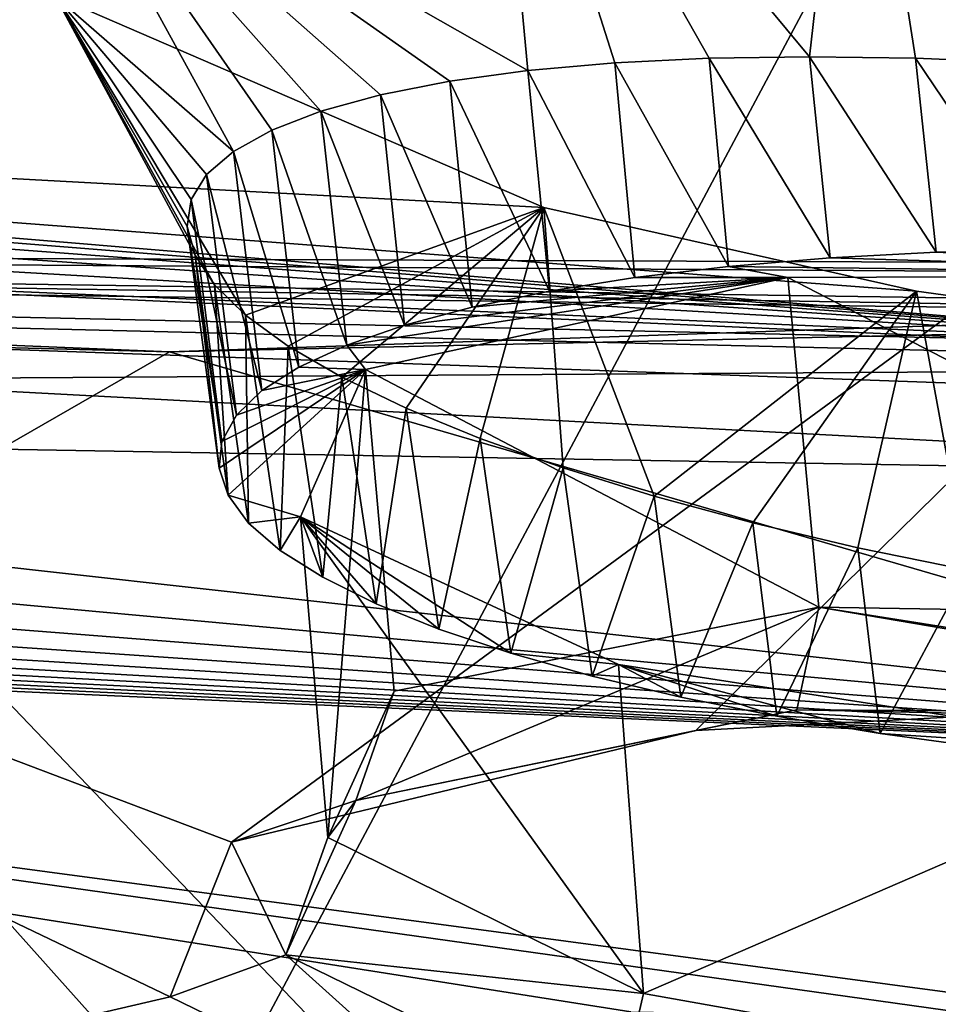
# Model space of a CAD drawing. Header units: metres. Extents: x -147 to 294, y -23 to 81.
# Tile 144 of 256: x 203.2 to 205.04, y 10.66 to 12.63. Entities that reach past the tile are written whole.
import ezdxf

# ---------------------------------------------------------------- set-up
doc = ezdxf.new("R2010")
doc.units = ezdxf.units.M
doc.layers.add('solid_AVA_153', color=7, linetype='CONTINUOUS')

msp = doc.modelspace()

# ---------------------------------------------------------------- linework, layer by layer
at = {"layer": 'solid_AVA_153'}
for points in [[(197.178711, 17.53776, 267.08786), (207.163498, 7.091622, 267.646393), (206.523483, 17.649658, 270.839233)], [(197.178711, 17.53776, 267.08786), (206.529602, 7.067866, 267.465027), (207.163498, 7.091622, 267.646393)], [(197.178711, 17.53776, 267.08786), (197.804337, 7.046436, 263.687531), (206.529602, 7.067866, 267.465027)], [(207.291779, 17.388544, 266.270386), (208.603088, 4.635914, 263.353302), (200.473083, 4.58493, 259.966278)], [(202.49733, 17.241199, 264.547913), (207.291779, 17.388544, 266.270386), (200.473083, 4.58493, 259.966278)], [(203.230118, 13.094231, 205.549286), (200.96283, 13.618299, 204.652786), (199.10524, 12.536791, 209.628571)], [(204.781982, 12.559361, 204.239151), (204.870972, 13.343879, 203.968948), (204.142639, 13.32861, 204.324341)], [(204.99469, 12.556232, 204.14917), (204.870972, 13.343879, 203.968948), (204.781982, 12.559361, 204.239151)], [(205.21666, 12.546924, 204.080643), (204.870972, 13.343879, 203.968948), (204.99469, 12.556232, 204.14917)], [(205.445282, 12.53117, 204.03447), (204.870972, 13.343879, 203.968948), (205.21666, 12.546924, 204.080643)], [(205.678223, 12.508915, 204.011353), (204.870972, 13.343879, 203.968948), (205.445282, 12.53117, 204.03447)], [(205.695557, 12.941576, 204.004822), (204.870972, 13.343879, 203.968948), (205.678223, 12.508915, 204.011353)], [(204.217422, 12.531394, 204.624222), (204.142639, 13.32861, 204.324341), (203.230118, 13.094231, 205.549286)], [(204.39151, 12.547017, 204.477936), (204.142639, 13.32861, 204.324341), (204.217422, 12.531394, 204.624222)], [(204.580475, 12.556388, 204.349136), (204.142639, 13.32861, 204.324341), (204.39151, 12.547017, 204.477936)], [(204.781982, 12.559361, 204.239151), (204.142639, 13.32861, 204.324341), (204.580475, 12.556388, 204.349136)], [(203.26947, 12.681149, 207.056686), (203.230118, 13.094231, 205.549286), (199.10524, 12.536791, 209.628571)], [(203.626938, 12.369391, 205.553589), (203.230118, 13.094231, 205.549286), (203.26947, 12.681149, 207.056686)], [(203.703613, 12.411901, 205.347916), (203.230118, 13.094231, 205.549286), (203.626938, 12.369391, 205.553589)], [(203.80217, 12.449772, 205.149887), (203.230118, 13.094231, 205.549286), (203.703613, 12.411901, 205.347916)], [(203.9216, 12.482615, 204.961884), (203.230118, 13.094231, 205.549286), (203.80217, 12.449772, 205.149887)], [(204.06044, 12.509917, 204.786087), (203.230118, 13.094231, 205.549286), (203.9216, 12.482615, 204.961884)], [(204.217422, 12.531394, 204.624222), (203.230118, 13.094231, 205.549286), (204.06044, 12.509917, 204.786087)], [(199.951828, 12.374597, 200.551773), (199.237762, 12.748374, 199.355942), (206.408524, 13.0304, 196.672348)], [(203.623001, 10.984117, 204.970932), (199.951828, 12.374597, 200.551773), (206.408524, 13.0304, 196.672348)], [(204.554016, 11.208063, 203.878036), (203.623001, 10.984117, 204.970932), (206.408524, 13.0304, 196.672348)], [(205.278946, 11.245972, 203.579758), (204.554016, 11.208063, 203.878036), (206.408524, 13.0304, 196.672348)], [(204.24913, 12.257139, 208.218674), (203.26947, 12.681149, 207.056686), (199.10524, 12.536791, 209.628571)], [(203.651367, 12.040905, 206.831879), (203.26947, 12.681149, 207.056686), (204.24913, 12.257139, 208.218674)], [(203.588959, 12.101968, 206.624405), (203.26947, 12.681149, 207.056686), (203.651367, 12.040905, 206.831879)], [(203.54985, 12.161516, 206.411606), (203.26947, 12.681149, 207.056686), (203.588959, 12.101968, 206.624405)], [(203.534164, 12.218685, 206.195618), (203.26947, 12.681149, 207.056686), (203.54985, 12.161516, 206.411606)], [(203.54187, 12.272587, 205.979141), (203.26947, 12.681149, 207.056686), (203.534164, 12.218685, 206.195618)], [(203.572876, 12.322845, 205.764572), (203.26947, 12.681149, 207.056686), (203.54187, 12.272587, 205.979141)], [(203.626938, 12.369391, 205.553589), (203.26947, 12.681149, 207.056686), (203.572876, 12.322845, 205.764572)], [(204.39151, 12.547017, 204.477936), (204.217422, 12.531394, 204.624222), (204.431549, 12.116506, 204.394531)], [(204.580475, 12.556388, 204.349136), (204.39151, 12.547017, 204.477936), (204.619629, 12.138604, 204.266983)], [(204.39151, 12.547017, 204.477936), (204.431549, 12.116506, 204.394531), (204.619629, 12.138604, 204.266983)], [(204.781982, 12.559361, 204.239151), (204.580475, 12.556388, 204.349136), (204.823425, 12.155741, 204.156479)], [(204.580475, 12.556388, 204.349136), (204.619629, 12.138604, 204.266983), (204.823425, 12.155741, 204.156479)], [(204.781982, 12.559361, 204.239151), (204.823425, 12.155741, 204.156479), (205.035568, 12.16704, 204.068054)], [(204.99469, 12.556232, 204.14917), (204.781982, 12.559361, 204.239151), (205.035568, 12.16704, 204.068054)], [(204.99469, 12.556232, 204.14917), (205.035568, 12.16704, 204.068054), (205.253571, 12.172235, 204.003311)], [(205.21666, 12.546924, 204.080643), (204.99469, 12.556232, 204.14917), (205.253571, 12.172235, 204.003311)], [(205.827774, 11.974893, 208.561584), (199.10524, 12.536791, 209.628571), (199.132416, 12.510016, 209.723801)], [(204.996475, 12.088789, 208.516541), (204.24913, 12.257139, 208.218674), (199.10524, 12.536791, 209.628571)], [(205.827774, 11.974893, 208.561584), (204.996475, 12.088789, 208.516541), (199.10524, 12.536791, 209.628571)], [(204.217422, 12.531394, 204.624222), (204.06044, 12.509917, 204.786087), (204.260529, 12.089328, 204.539185)], [(204.217422, 12.531394, 204.624222), (204.260529, 12.089328, 204.539185), (204.431549, 12.116506, 204.394531)], [(205.827774, 11.974893, 208.561584), (199.132416, 12.510016, 209.723801), (199.204941, 12.471236, 209.845413)], [(204.06044, 12.509917, 204.786087), (203.9216, 12.482615, 204.961884), (204.105362, 12.057108, 204.700989)], [(204.06044, 12.509917, 204.786087), (204.105362, 12.057108, 204.700989), (204.260529, 12.089328, 204.539185)], [(203.9216, 12.482615, 204.961884), (203.80217, 12.449772, 205.149887), (203.969711, 12.020952, 204.87468)], [(203.9216, 12.482615, 204.961884), (203.969711, 12.020952, 204.87468), (204.105362, 12.057108, 204.700989)], [(205.827774, 11.974893, 208.561584), (199.204941, 12.471236, 209.845413), (199.313583, 12.417726, 210.009552)], [(203.80217, 12.449772, 205.149887), (203.703613, 12.411901, 205.347916), (203.854004, 11.980799, 205.060303)], [(203.80217, 12.449772, 205.149887), (203.854004, 11.980799, 205.060303), (203.969711, 12.020952, 204.87468)], [(205.827774, 11.974893, 208.561584), (199.313583, 12.417726, 210.009552), (199.458755, 12.344015, 210.239136)], [(203.703613, 12.411901, 205.347916), (203.626938, 12.369391, 205.553589), (203.757965, 11.936675, 205.257751)], [(203.703613, 12.411901, 205.347916), (203.757965, 11.936675, 205.257751), (203.854004, 11.980799, 205.060303)], [(203.500153, 10.673873, 206.240829), (199.426102, 9.724922, 211.381897), (199.951828, 12.374597, 200.551773)], [(203.623001, 10.984117, 204.970932), (203.500153, 10.673873, 206.240829), (199.951828, 12.374597, 200.551773)], [(203.626938, 12.369391, 205.553589), (203.572876, 12.322845, 205.764572), (203.684067, 11.889821, 205.461487)], [(203.626938, 12.369391, 205.553589), (203.684067, 11.889821, 205.461487), (203.757965, 11.936675, 205.257751)], [(205.827774, 11.974893, 208.561584), (199.458755, 12.344015, 210.239136), (199.63797, 12.241289, 210.573395)], [(203.572876, 12.322845, 205.764572), (203.54187, 12.272587, 205.979141), (203.632889, 11.84011, 205.671783)], [(203.572876, 12.322845, 205.764572), (203.632889, 11.84011, 205.671783), (203.684067, 11.889821, 205.461487)], [(203.54187, 12.272587, 205.979141), (203.534164, 12.218685, 206.195618), (203.603958, 11.787681, 205.888184)], [(203.54187, 12.272587, 205.979141), (203.603958, 11.787681, 205.888184), (203.632889, 11.84011, 205.671783)], [(203.651367, 12.040905, 206.831879), (204.24913, 12.257139, 208.218674), (203.736755, 11.978813, 207.032333)], [(203.736755, 11.978813, 207.032333), (204.24913, 12.257139, 208.218674), (203.844528, 11.916276, 207.22345)], [(203.844528, 11.916276, 207.22345), (204.24913, 12.257139, 208.218674), (203.973526, 11.854243, 207.402664)], [(203.973526, 11.854243, 207.402664), (204.24913, 12.257139, 208.218674), (204.12175, 11.793415, 207.567413)], [(204.12175, 11.793415, 207.567413), (204.24913, 12.257139, 208.218674), (204.287689, 11.734342, 207.716141)], [(204.470352, 11.677835, 207.847427), (204.24913, 12.257139, 208.218674), (204.996475, 12.088789, 208.516541)], [(204.287689, 11.734342, 207.716141), (204.24913, 12.257139, 208.218674), (204.470352, 11.677835, 207.847427)], [(206.443588, 11.935679, 208.418411), (199.63797, 12.241289, 210.573395), (199.831055, 12.096413, 211.081299)], [(206.443588, 11.935679, 208.418411), (205.827774, 11.974893, 208.561584), (199.63797, 12.241289, 210.573395)], [(203.534164, 12.218685, 206.195618), (203.59816, 11.734179, 206.103851), (203.603958, 11.787681, 205.888184)], [(203.534164, 12.218685, 206.195618), (203.54985, 12.161516, 206.411606), (203.59816, 11.734179, 206.103851)], [(198.351212, 12.144677, 257.856995), (198.564636, 12.172208, 258.458984), (207.015686, 12.031177, 262.16922)], [(198.564636, 12.172208, 258.458984), (198.579636, 12.095016, 258.790375), (203.499023, 11.967533, 261.50592)], [(198.564636, 12.172208, 258.458984), (203.499023, 11.967533, 261.50592), (208.397827, 12.134464, 262.973785)], [(207.616394, 12.112623, 262.536255), (198.564636, 12.172208, 258.458984), (208.397827, 12.134464, 262.973785)], [(207.088623, 12.045377, 262.215607), (198.564636, 12.172208, 258.458984), (207.616394, 12.112623, 262.536255)], [(207.015686, 12.031177, 262.16922), (198.564636, 12.172208, 258.458984), (207.088623, 12.045377, 262.215607)], [(205.035568, 12.16704, 204.068054), (204.823425, 12.155741, 204.156479), (205.982361, 12.121351, 204.060516)], [(206.470657, 12.103066, 204.042786), (205.253571, 12.172235, 204.003311), (205.035568, 12.16704, 204.068054)], [(206.470657, 12.103066, 204.042786), (205.035568, 12.16704, 204.068054), (205.982361, 12.121351, 204.060516)], [(203.54985, 12.161516, 206.411606), (203.616211, 11.679585, 206.31868), (203.59816, 11.734179, 206.103851)], [(203.54985, 12.161516, 206.411606), (203.588959, 12.101968, 206.624405), (203.616211, 11.679585, 206.31868)], [(204.823425, 12.155741, 204.156479), (204.619629, 12.138604, 204.266983), (205.982361, 12.121351, 204.060516)], [(198.351212, 12.144677, 257.856995), (206.423767, 11.715429, 261.726685), (198.275375, 11.85704, 257.52124)], [(198.351212, 12.144677, 257.856995), (206.513275, 11.852759, 261.821198), (206.423767, 11.715429, 261.726685)], [(198.351212, 12.144677, 257.856995), (207.015686, 12.031177, 262.16922), (206.73555, 11.957683, 261.983917)], [(198.351212, 12.144677, 257.856995), (206.73555, 11.957683, 261.983917), (206.513275, 11.852759, 261.821198)], [(208.397827, 12.134464, 262.973785), (203.499023, 11.967533, 261.50592), (208.802444, 12.085988, 263.356964)], [(204.619629, 12.138604, 204.266983), (204.431549, 12.116506, 204.394531), (204.738342, 12.11628, 204.329193)], [(204.619629, 12.138604, 204.266983), (204.738342, 12.11628, 204.329193), (205.982361, 12.121351, 204.060516)], [(203.854004, 11.980799, 205.060303), (203.891373, 11.931715, 205.246201), (204.738342, 12.11628, 204.329193)], [(203.969711, 12.020952, 204.87468), (203.854004, 11.980799, 205.060303), (204.738342, 12.11628, 204.329193)], [(204.738342, 12.11628, 204.329193), (203.891373, 11.931715, 205.246201), (204.800537, 11.455102, 204.162369)], [(204.105362, 12.057108, 204.700989), (203.969711, 12.020952, 204.87468), (204.738342, 12.11628, 204.329193)], [(204.260529, 12.089328, 204.539185), (204.105362, 12.057108, 204.700989), (204.738342, 12.11628, 204.329193)], [(204.431549, 12.116506, 204.394531), (204.260529, 12.089328, 204.539185), (204.738342, 12.11628, 204.329193)], [(205.982361, 12.121351, 204.060516), (204.738342, 12.11628, 204.329193), (206.056274, 11.434755, 203.884583)], [(204.738342, 12.11628, 204.329193), (204.800537, 11.455102, 204.162369), (206.056274, 11.434755, 203.884583)], [(203.499023, 11.967533, 261.50592), (198.579636, 12.095016, 258.790375), (200.681549, 10.346889, 260.555847)], [(206.443588, 11.935679, 208.418411), (199.831055, 12.096413, 211.081299), (199.955658, 11.894639, 211.878006)], [(203.588959, 12.101968, 206.624405), (203.65741, 11.623971, 206.532562), (203.616211, 11.679585, 206.31868)], [(203.588959, 12.101968, 206.624405), (203.651367, 12.040905, 206.831879), (203.65741, 11.623971, 206.532562)], [(204.470352, 11.677835, 207.847427), (204.996475, 12.088789, 208.516541), (204.66835, 11.624284, 207.959747)], [(204.66835, 11.624284, 207.959747), (204.996475, 12.088789, 208.516541), (204.878983, 11.574356, 208.051407)], [(204.878983, 11.574356, 208.051407), (204.996475, 12.088789, 208.516541), (205.099213, 11.529226, 208.121033)], [(205.099213, 11.529226, 208.121033), (204.996475, 12.088789, 208.516541), (205.827774, 11.974893, 208.561584)], [(208.802444, 12.085988, 263.356964), (203.499023, 11.967533, 261.50592), (208.7677, 10.432701, 263.776947)], [(203.651367, 12.040905, 206.831879), (203.720444, 11.569115, 206.738647), (203.65741, 11.623971, 206.532562)], [(203.651367, 12.040905, 206.831879), (203.736755, 11.978813, 207.032333), (203.720444, 11.569115, 206.738647)], [(203.736755, 11.978813, 207.032333), (203.805893, 11.515129, 206.936371), (203.720444, 11.569115, 206.738647)], [(203.736755, 11.978813, 207.032333), (203.844528, 11.916276, 207.22345), (203.805893, 11.515129, 206.936371)], [(203.854004, 11.980799, 205.060303), (203.757965, 11.936675, 205.257751), (203.891373, 11.931715, 205.246201)], [(203.499023, 11.967533, 261.50592), (200.681549, 10.346889, 260.555847), (208.7677, 10.432701, 263.776947)], [(206.887817, 11.121603, 211.531982), (206.443588, 11.935679, 208.418411), (199.955658, 11.894639, 211.878006)], [(203.59816, 11.734179, 206.103851), (203.616211, 11.679585, 206.31868), (203.891373, 11.931715, 205.246201)], [(203.603958, 11.787681, 205.888184), (203.59816, 11.734179, 206.103851), (203.891373, 11.931715, 205.246201)], [(203.632889, 11.84011, 205.671783), (203.603958, 11.787681, 205.888184), (203.891373, 11.931715, 205.246201)], [(203.616211, 11.679585, 206.31868), (203.761337, 11.636423, 206.457336), (203.891373, 11.931715, 205.246201)], [(203.684067, 11.889821, 205.461487), (203.632889, 11.84011, 205.671783), (203.891373, 11.931715, 205.246201)], [(203.757965, 11.936675, 205.257751), (203.684067, 11.889821, 205.461487), (203.891373, 11.931715, 205.246201)], [(203.891373, 11.931715, 205.246201), (203.761337, 11.636423, 206.457336), (203.815933, 10.992853, 206.297577)], [(203.891373, 11.931715, 205.246201), (203.815933, 10.992853, 206.297577), (203.948837, 11.286569, 205.087753)], [(203.891373, 11.931715, 205.246201), (203.948837, 11.286569, 205.087753), (204.800537, 11.455102, 204.162369)], [(203.844528, 11.916276, 207.22345), (203.913116, 11.461972, 207.126099), (203.805893, 11.515129, 206.936371)], [(203.844528, 11.916276, 207.22345), (203.973526, 11.854243, 207.402664), (203.913116, 11.461972, 207.126099)], [(206.887817, 11.121603, 211.531982), (199.955658, 11.894639, 211.878006), (199.915863, 11.762239, 212.476578)], [(198.275375, 11.85704, 257.52124), (206.423767, 11.715429, 261.726685), (200.052322, 5.436277, 256.619995)], [(203.973526, 11.854243, 207.402664), (204.038895, 11.411173, 207.30246), (203.913116, 11.461972, 207.126099)], [(203.973526, 11.854243, 207.402664), (204.12175, 11.793415, 207.567413), (204.038895, 11.411173, 207.30246)], [(204.12175, 11.793415, 207.567413), (204.18335, 11.362813, 207.465134), (204.038895, 11.411173, 207.30246)], [(204.12175, 11.793415, 207.567413), (204.287689, 11.734342, 207.716141), (204.18335, 11.362813, 207.465134)], [(206.887817, 11.121603, 211.531982), (199.915863, 11.762239, 212.476578), (199.81308, 11.674715, 212.919724)], [(204.287689, 11.734342, 207.716141), (204.346237, 11.316878, 207.614334), (204.18335, 11.362813, 207.465134)], [(204.287689, 11.734342, 207.716141), (204.470352, 11.677835, 207.847427), (204.346237, 11.316878, 207.614334)], [(206.423767, 11.715429, 261.726685), (206.57489, 6.023056, 260.103271), (200.052322, 5.436277, 256.619995)], [(206.887817, 11.121603, 211.531982), (199.81308, 11.674715, 212.919724), (199.694809, 11.615277, 213.250504)], [(203.616211, 11.679585, 206.31868), (203.65741, 11.623971, 206.532562), (203.761337, 11.636423, 206.457336)], [(204.470352, 11.677835, 207.847427), (204.523682, 11.274728, 207.745514), (204.346237, 11.316878, 207.614334)], [(204.470352, 11.677835, 207.847427), (204.66835, 11.624284, 207.959747), (204.523682, 11.274728, 207.745514)], [(203.65741, 11.623971, 206.532562), (203.720444, 11.569115, 206.738647), (203.761337, 11.636423, 206.457336)], [(203.720444, 11.569115, 206.738647), (203.805893, 11.515129, 206.936371), (203.761337, 11.636423, 206.457336)], [(203.761337, 11.636423, 206.457336), (204.448898, 10.680369, 207.347656), (203.815933, 10.992853, 206.297577)], [(203.761337, 11.636423, 206.457336), (204.398911, 11.34044, 207.506149), (204.448898, 10.680369, 207.347656)], [(204.18335, 11.362813, 207.465134), (204.398911, 11.34044, 207.506149), (203.761337, 11.636423, 206.457336)], [(204.038895, 11.411173, 207.30246), (204.18335, 11.362813, 207.465134), (203.761337, 11.636423, 206.457336)], [(203.913116, 11.461972, 207.126099), (204.038895, 11.411173, 207.30246), (203.761337, 11.636423, 206.457336)], [(203.805893, 11.515129, 206.936371), (203.913116, 11.461972, 207.126099), (203.761337, 11.636423, 206.457336)], [(206.887817, 11.121603, 211.531982), (199.694809, 11.615277, 213.250504), (199.581436, 11.57369, 213.500671)], [(204.66835, 11.624284, 207.959747), (204.716537, 11.236365, 207.858536), (204.523682, 11.274728, 207.745514)], [(204.66835, 11.624284, 207.959747), (204.878983, 11.574356, 208.051407), (204.716537, 11.236365, 207.858536)], [(206.887817, 11.121603, 211.531982), (199.581436, 11.57369, 213.500671), (199.480957, 11.543531, 213.693314)], [(204.878983, 11.574356, 208.051407), (204.923828, 11.201838, 207.953537), (204.716537, 11.236365, 207.858536)], [(204.878983, 11.574356, 208.051407), (205.099213, 11.529226, 208.121033), (204.923828, 11.201838, 207.953537)], [(206.887817, 11.121603, 211.531982), (199.480957, 11.543531, 213.693314), (199.396011, 11.520772, 213.844421)], [(206.887817, 11.121603, 211.531982), (199.396011, 11.520772, 213.844421), (199.327133, 11.502899, 213.964722)], [(205.099213, 11.529226, 208.121033), (205.138977, 11.172534, 208.026398), (204.923828, 11.201838, 207.953537)], [(206.887817, 11.121603, 211.531982), (199.327133, 11.502899, 213.964722), (199.274506, 11.488222, 214.061584)], [(206.887817, 11.121603, 211.531982), (199.238953, 11.475298, 214.141006), (199.228073, 11.462365, 214.206772)], [(206.887817, 11.121603, 211.531982), (199.274506, 11.488222, 214.061584), (199.238953, 11.475298, 214.141006)], [(204.423492, 10.64331, 215.103912), (199.228073, 11.462365, 214.206772), (201.176758, 10.08964, 219.990219)], [(205.978149, 10.559944, 214.601013), (206.887817, 11.121603, 211.531982), (199.228073, 11.462365, 214.206772)], [(205.154266, 10.632625, 214.729584), (205.978149, 10.559944, 214.601013), (199.228073, 11.462365, 214.206772)], [(204.423492, 10.64331, 215.103912), (205.154266, 10.632625, 214.729584), (199.228073, 11.462365, 214.206772)], [(204.800537, 11.455102, 204.162369), (203.872223, 11.067223, 204.990265), (204.756638, 11.249295, 204.023285)], [(204.800537, 11.455102, 204.162369), (203.948837, 11.286569, 205.087753), (203.872223, 11.067223, 204.990265)], [(204.800537, 11.455102, 204.162369), (204.756638, 11.249295, 204.023285), (206.057327, 11.24153, 203.722641)], [(204.800537, 11.455102, 204.162369), (206.057327, 11.24153, 203.722641), (206.055862, 11.256452, 203.750336)], [(204.800537, 11.455102, 204.162369), (206.055862, 11.256452, 203.750336), (206.056274, 11.434755, 203.884583)], [(204.18335, 11.362813, 207.465134), (204.346237, 11.316878, 207.614334), (204.398911, 11.34044, 207.506149)], [(204.346237, 11.316878, 207.614334), (204.523682, 11.274728, 207.745514), (204.398911, 11.34044, 207.506149)], [(204.398911, 11.34044, 207.506149), (205.556854, 11.160468, 207.987045), (204.448898, 10.680369, 207.347656)], [(204.923828, 11.201838, 207.953537), (205.556854, 11.160468, 207.987045), (204.398911, 11.34044, 207.506149)], [(204.716537, 11.236365, 207.858536), (204.923828, 11.201838, 207.953537), (204.398911, 11.34044, 207.506149)], [(204.523682, 11.274728, 207.745514), (204.716537, 11.236365, 207.858536), (204.398911, 11.34044, 207.506149)], [(203.948837, 11.286569, 205.087753), (203.815933, 10.992853, 206.297577), (203.872223, 11.067223, 204.990265)], [(204.756638, 11.249295, 204.023285), (203.872223, 11.067223, 204.990265), (204.554016, 11.208063, 203.878036)], [(204.756638, 11.249295, 204.023285), (204.554016, 11.208063, 203.878036), (205.278946, 11.245972, 203.579758)], [(204.756638, 11.249295, 204.023285), (205.278946, 11.245972, 203.579758), (206.074081, 11.2217, 203.521927)], [(204.756638, 11.249295, 204.023285), (206.074081, 11.2217, 203.521927), (206.057327, 11.24153, 203.722641)], [(203.872223, 11.067223, 204.990265), (203.623001, 10.984117, 204.970932), (204.554016, 11.208063, 203.878036)], [(204.923828, 11.201838, 207.953537), (205.138977, 11.172534, 208.026398), (205.556854, 11.160468, 207.987045)], [(205.556854, 11.160468, 207.987045), (205.627945, 10.470103, 207.835632), (204.448898, 10.680369, 207.347656)], [(203.872223, 11.067223, 204.990265), (203.732254, 10.75772, 206.263977), (203.623001, 10.984117, 204.970932)], [(203.815933, 10.992853, 206.297577), (203.732254, 10.75772, 206.263977), (203.872223, 11.067223, 204.990265)], [(203.732254, 10.75772, 206.263977), (203.500153, 10.673873, 206.240829), (203.623001, 10.984117, 204.970932)], [(203.815933, 10.992853, 206.297577), (204.448898, 10.680369, 207.347656), (203.732254, 10.75772, 206.263977)], [(203.732254, 10.75772, 206.263977), (204.208069, 10.329181, 207.469589), (203.500153, 10.673873, 206.240829)], [(203.732254, 10.75772, 206.263977), (204.392181, 10.434993, 207.36647), (204.208069, 10.329181, 207.469589)], [(204.448898, 10.680369, 207.347656), (204.392181, 10.434993, 207.36647), (203.732254, 10.75772, 206.263977)], [(203.500153, 10.673873, 206.240829), (204.208069, 10.329181, 207.469589), (199.426102, 9.724922, 211.381897)], [(204.448898, 10.680369, 207.347656), (205.627945, 10.470103, 207.835632), (204.392181, 10.434993, 207.36647)]]:
    msp.add_3dface(points, dxfattribs=at)

doc.saveas('drawing.dxf')
